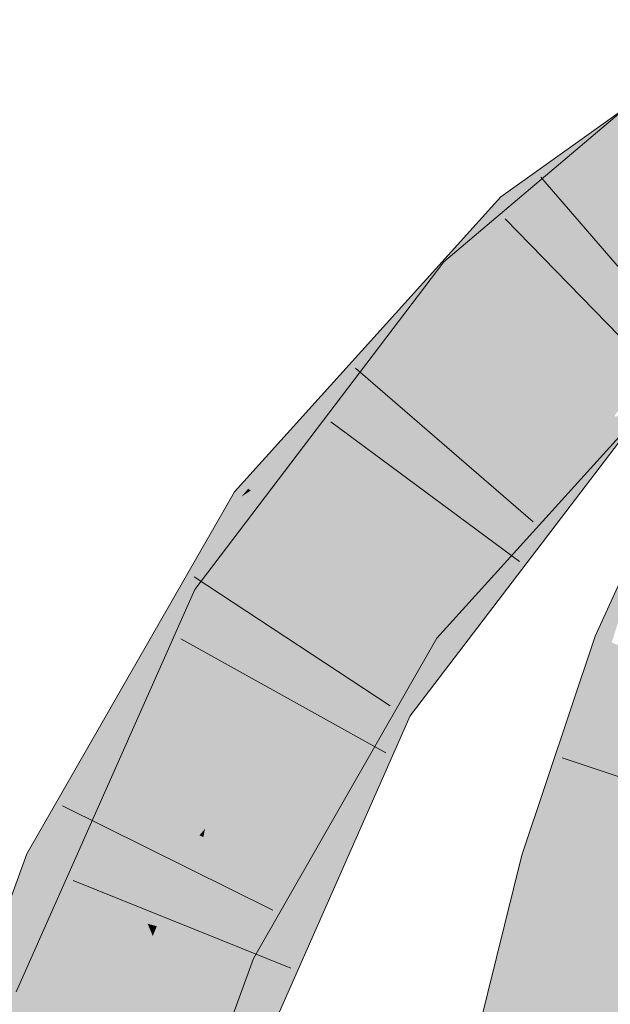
# Model space of a CAD drawing. Extents: x -620 to 300, y 62 to 1162.
# Tile 223 of 256: x 146.505 to 147.096, y 900.22 to 901.205. Entities that reach past the tile are written whole.
import ezdxf

# ---------------------------------------------------------------- set-up
doc = ezdxf.new("R2010")
doc.units = 0
doc.layers.get('0').update_dxf_attribs({"lineweight": 13})
for name, color, linetype, lineweight, true_color in [('E_Leerrohr 25-A06G94ES8I', 7, 'Continuous', 9, 0xff8000), ('E_Leerrohr 25-Shading', 7, 'Continuous', 9, 0xff8000), ('E_Leerrohr 32-A06G94EU8I', 7, 'Continuous', 9, 0x00b300), ('E_Leerrohr 32-Shading', 7, 'Continuous', 9, 0x00b300)]:
    doc.layers.add(name, color=color, linetype=linetype, lineweight=lineweight, true_color=true_color)

# ---------------------------------------------------------------- blocks, each defined once
blk = doc.blocks.new('Shading-A06G94358I', base_point=(225.34361, 853.86963))
at = {"layer": 'E_Leerrohr 25-Shading', "color": 43, "true_color": 0xd7ab7f}
for points in [[(147.14059, 900.71887), (147.08144, 900.58838), (147.0979, 900.58191)], [(147.05862, 900.4527), (147.08144, 900.58838), (147.02701, 900.36346), (147.07559, 900.57098)], [(147.09521, 900.58295), (147.08144, 900.58838), (147.05862, 900.4527)], [(147.0522, 900.38672), (147.0979, 900.58191), (147.05862, 900.4527), (147.09521, 900.58295)], [(147.11552, 900.57501), (147.0979, 900.58191), (147.0522, 900.38672)], [(147.07559, 900.57098), (147.00768, 900.36908), (147.02701, 900.36346)], [(147.05862, 900.4527), (147.02701, 900.36346), (147.03305, 900.36169)], [(147.04283, 900.35889), (147.05862, 900.4527), (147.03305, 900.36169)], [(147.0522, 900.38672), (147.05862, 900.4527), (147.04283, 900.35889)], [(147.00768, 900.36908), (146.94781, 900.12683), (146.98721, 900.13416), (146.98398, 900.12109)], [(147.00768, 900.36908), (146.98721, 900.13416), (147.02701, 900.36346)], [(147.03305, 900.36169), (146.99324, 900.16895), (147.00946, 900.22406), (146.98721, 900.13416)], [(147.02701, 900.36346), (146.99324, 900.16895), (147.03305, 900.36169)], [(147.03305, 900.36169), (147.00946, 900.22406), (147.03786, 900.36029)], [(147.00946, 900.22406), (147.04283, 900.35889), (147.03786, 900.36029)]]:
    blk.add_solid(points, dxfattribs=at)
at = {"layer": 'E_Leerrohr 25-Shading', "color": 31, "true_color": 0xfabd7f}
for points in [[(147.04283, 900.35889), (147.12772, 900.33417), (147.11552, 900.57501), (147.19783, 900.54279)], [(146.98398, 900.12109), (147.07129, 900.10736), (147.04283, 900.35889), (147.12772, 900.33417)], [(147.12772, 900.33417), (147.07129, 900.10736), (147.21259, 900.30951), (147.13725, 900.09692)]]:
    blk.add_solid(points, dxfattribs=at)
at = {"layer": 'E_Leerrohr 32-Shading', "color": 83, "true_color": 0x7fbd7f}
for points in [[(147.11998, 901.10468), (147.12601, 901.12872), (146.9473, 900.94702), (146.92964, 900.96289)], [(146.99898, 901.01453), (147.12297, 901.10742), (146.98683, 901.02771), (147.11455, 901.11896)], [(147.11086, 901.06824), (147.11998, 901.10468), (146.95685, 900.93842), (146.9473, 900.94702)], [(147.01161, 901.00079), (147.12415, 901.10828), (146.99898, 901.01453)], [(147.01161, 901.00079), (147.10104, 901.06464), (147.12415, 901.10828), (147.13208, 901.09717)], [(146.94502, 900.96753), (146.98683, 901.02771), (146.93797, 900.97363)], [(146.99898, 901.01453), (146.98683, 901.02771), (146.9549, 900.95874), (146.94502, 900.96753)], [(146.99898, 901.01453), (146.9549, 900.95874), (147.01161, 901.00079), (146.9653, 900.94952)], [(146.8992, 900.93073), (146.94502, 900.96753), (146.93797, 900.97363)], [(146.8623, 900.81409), (146.92964, 900.96289), (146.6965, 900.62561), (146.91493, 900.94354)], [(146.8992, 900.93073), (146.7364, 900.73401), (146.94502, 900.96753), (146.82318, 900.79224)], [(146.94502, 900.96753), (146.82318, 900.79224), (146.9549, 900.95874)], [(146.92964, 900.96289), (146.8623, 900.81409), (146.9473, 900.94702)], [(146.9549, 900.95874), (146.82318, 900.79224), (146.9653, 900.94952)], [(147.24905, 900.95264), (147.24825, 900.9538), (147.10753, 900.83484), (147.0882, 900.82007)], [(146.91493, 900.94354), (146.68042, 900.63507), (146.6965, 900.62561)], [(146.8623, 900.81409), (146.95685, 900.93842), (146.9473, 900.94702)], [(147.10753, 900.83484), (147.08899, 900.8194), (147.23471, 900.93158), (147.09784, 900.8114)], [(146.73376, 900.73572), (146.8992, 900.93073), (146.72697, 900.74005)], [(146.7364, 900.73401), (146.8992, 900.93073), (146.73376, 900.73572)], [(147.14003, 900.86108), (147.08568, 900.80048), (147.14265, 900.85822), (147.10147, 900.81018)], [(147.04532, 900.7757), (147.10416, 900.83789), (147.10268, 900.83905)], [(147.10489, 900.83868), (147.04532, 900.7757), (147.1132, 900.83118), (147.08568, 900.80048)], [(147.0882, 900.82007), (147.08899, 900.8194), (147.10753, 900.83484)], [(146.8623, 900.81409), (146.6965, 900.62561), (146.71201, 900.61652)], [(147.04604, 900.74036), (147.12634, 900.81964), (147.09846, 900.80597)], [(147.04604, 900.74036), (147.07559, 900.75488), (147.12634, 900.81964), (147.13074, 900.81573)], [(147.0882, 900.82007), (147.06915, 900.79517), (147.08899, 900.8194)], [(147.08899, 900.8194), (147.06915, 900.79517), (147.09784, 900.8114), (147.08534, 900.79529)], [(146.96828, 900.65485), (147.10147, 900.81018), (146.90501, 900.59912), (147.08568, 900.80048)], [(146.91454, 900.59222), (146.91895, 900.58905), (147.10147, 900.81018), (147.10214, 900.81061)], [(147.04272, 900.73877), (147.04604, 900.74036), (147.09825, 900.80585), (147.09846, 900.80597)], [(147.10133, 900.80823), (147.09784, 900.8114), (147.09047, 900.79535), (147.08534, 900.79529)], [(147.10181, 900.80786), (147.10133, 900.80823), (147.09258, 900.79535), (147.09047, 900.79535)], [(147.10181, 900.80786), (147.09258, 900.79535), (147.10202, 900.80762), (147.09328, 900.79535)], [(147.09772, 900.80157), (147.09328, 900.79535), (147.10419, 900.80566), (147.1154, 900.79559)], [(147.02614, 900.71899), (147.08534, 900.79529), (146.86452, 900.52716), (147.06915, 900.79517)], [(146.87326, 900.52203), (146.94212, 900.59229), (147.09047, 900.79535), (147.09258, 900.79535)], [(146.87326, 900.52203), (147.09047, 900.79535), (147.02614, 900.71899)], [(147.05779, 900.76941), (147.08568, 900.80048), (146.90688, 900.62274), (147.04532, 900.7757)], [(147.09258, 900.79535), (146.94212, 900.59229), (147.09328, 900.79535), (146.97252, 900.62604)], [(147.09047, 900.79535), (147.08534, 900.79529), (147.02614, 900.71899)], [(147.04391, 900.72357), (147.09328, 900.79535), (147.04059, 900.7215)], [(147.1154, 900.79559), (147.09328, 900.79535), (147.07559, 900.74353), (147.04391, 900.72357)], [(146.75801, 900.72009), (146.82318, 900.79224), (146.7364, 900.73401)], [(146.90501, 900.59912), (147.05779, 900.76941), (146.89319, 900.6076), (146.90688, 900.62274)], [(147.07559, 900.75488), (147.04604, 900.74036), (146.93771, 900.6026), (146.93655, 900.60333)], [(146.72693, 900.72766), (146.73376, 900.73572), (146.72017, 900.73254), (146.72697, 900.74005)], [(146.72693, 900.72766), (146.7364, 900.73401), (146.73376, 900.73572)], [(147.04391, 900.72357), (146.8961, 900.50861), (147.07559, 900.74353)], [(146.95769, 900.63593), (146.93539, 900.60406), (147.04604, 900.74036), (146.93655, 900.60333)], [(146.95769, 900.63593), (147.04604, 900.74036), (147.04272, 900.73877)], [(146.58206, 900.4295), (146.72017, 900.73254), (146.55283, 900.44128)], [(146.55888, 900.37866), (146.74985, 900.71112), (146.72693, 900.72766)], [(146.72693, 900.72766), (146.72017, 900.73254), (146.58316, 900.42908), (146.58206, 900.4295)], [(146.74985, 900.71112), (146.75801, 900.72009), (146.72693, 900.72766), (146.7364, 900.73401)], [(146.87326, 900.52203), (147.02614, 900.71899), (146.86452, 900.52716)], [(146.8961, 900.50861), (147.04391, 900.72357), (146.97482, 900.62927), (147.04059, 900.7215)], [(146.96828, 900.65485), (146.90501, 900.59912), (146.90619, 900.59827)], [(146.91454, 900.59222), (146.96828, 900.65485), (146.90619, 900.59827)], [(146.95769, 900.63593), (146.91895, 900.58905), (146.91965, 900.58856)], [(146.93539, 900.60406), (146.95769, 900.63593), (146.93324, 900.60547)], [(146.63336, 900.43945), (146.68042, 900.63507), (146.51291, 900.22876), (146.58525, 900.42084)], [(146.68042, 900.63507), (146.63336, 900.43945), (146.6965, 900.62561)], [(146.94212, 900.59229), (146.88498, 900.51514), (146.97252, 900.62604), (146.89096, 900.51166)], [(146.97482, 900.62927), (146.89096, 900.51166), (146.89275, 900.51056)], [(146.8961, 900.50861), (146.97482, 900.62927), (146.89275, 900.51056)], [(146.63336, 900.43945), (146.71201, 900.61652), (146.6965, 900.62561)], [(146.90501, 900.59912), (146.89319, 900.6076), (146.87914, 900.55664), (146.7522, 900.36182)], [(146.90619, 900.59827), (146.90501, 900.59912), (146.87952, 900.55731)], [(146.87952, 900.55731), (146.91454, 900.59222), (146.90619, 900.59827)], [(146.91965, 900.58856), (146.92288, 900.58618), (146.93324, 900.60547), (146.93539, 900.60406)], [(146.93539, 900.60406), (146.92288, 900.58618), (146.93655, 900.60333)], [(146.93655, 900.60333), (146.92288, 900.58618), (146.93771, 900.6026)], [(146.87952, 900.55731), (146.76416, 900.35754), (146.91454, 900.59222), (146.76723, 900.35632)], [(146.80453, 900.40234), (146.91454, 900.59222), (146.77148, 900.35461), (146.76723, 900.35632)], [(146.84163, 900.45593), (146.91454, 900.59222), (146.80458, 900.4024)], [(146.91895, 900.58905), (146.91454, 900.59222), (146.85893, 900.4809), (146.84163, 900.45593)], [(146.85387, 900.46582), (146.92288, 900.58618), (146.91965, 900.58856)], [(146.91965, 900.58856), (146.91895, 900.58905), (146.87231, 900.50024), (146.85893, 900.4809)], [(146.94212, 900.59229), (146.87326, 900.52203), (146.87689, 900.5199)], [(146.88498, 900.51514), (146.94212, 900.59229), (146.87689, 900.5199)], [(146.76416, 900.35754), (146.87952, 900.55731), (146.759, 900.35962)], [(146.7522, 900.36182), (146.70593, 900.28113), (146.87914, 900.55664), (146.70998, 900.27924)], [(146.86452, 900.52716), (146.76622, 900.30524), (146.87326, 900.52203)], [(146.87689, 900.5199), (146.87326, 900.52203), (146.79222, 900.34601), (146.76622, 900.30524)], [(146.88498, 900.51514), (146.87689, 900.5199), (146.84354, 900.42633), (146.79222, 900.34601)], [(146.88347, 900.48883), (146.85597, 900.42444), (146.8961, 900.50861), (146.81671, 900.32935)], [(146.88498, 900.51514), (146.84354, 900.42633), (146.89096, 900.51166), (146.87479, 900.47528)], [(146.89096, 900.51166), (146.87479, 900.47528), (146.89275, 900.51056), (146.88347, 900.48883)], [(146.88347, 900.48883), (146.8961, 900.50861), (146.89275, 900.51056)], [(146.85893, 900.4809), (146.75044, 900.28546), (146.87231, 900.50024), (146.85387, 900.46582)], [(146.87479, 900.47528), (146.8326, 900.38031), (146.88347, 900.48883), (146.84557, 900.40503)], [(146.88347, 900.48883), (146.84557, 900.40503), (146.85701, 900.42688)], [(146.84163, 900.45593), (146.75044, 900.28546), (146.85893, 900.4809)], [(146.8326, 900.38031), (146.87479, 900.47528), (146.73723, 900.19843), (146.84354, 900.42633)], [(146.75044, 900.28546), (146.84163, 900.45593), (146.72832, 900.27075), (146.80458, 900.4024)], [(146.55888, 900.37866), (146.58206, 900.4295), (146.51221, 900.37061), (146.55283, 900.44128)], [(146.63336, 900.43945), (146.51291, 900.22876), (146.53629, 900.22089)], [(146.58206, 900.4295), (146.55888, 900.37866), (146.58316, 900.42908)], [(146.58525, 900.42084), (146.50159, 900.23254), (146.51291, 900.22876)], [(146.70383, 900.16443), (146.73717, 900.1983), (146.79222, 900.34601), (146.84354, 900.42633)], [(146.84557, 900.40503), (146.78044, 900.24744), (146.85701, 900.42688)], [(146.85597, 900.42444), (146.78044, 900.24744), (146.81671, 900.32935)], [(146.84557, 900.40503), (146.73242, 900.15479), (146.78044, 900.24744), (146.73853, 900.15277)], [(146.8326, 900.38031), (146.73242, 900.15479), (146.84557, 900.40503)], [(146.80453, 900.40234), (146.7715, 900.35461), (146.77586, 900.35284)], [(146.73242, 900.15479), (146.8326, 900.38031), (146.71899, 900.15936), (146.73723, 900.19843)], [(146.51221, 900.37061), (146.48933, 900.30811), (146.39363, 899.94067), (146.38426, 899.94305)], [(146.51221, 900.37061), (146.39363, 899.94067), (146.54546, 900.35529)], [(146.55888, 900.37866), (146.51221, 900.37061), (146.54546, 900.35529)], [(146.70998, 900.27924), (146.71704, 900.276), (146.759, 900.35962), (146.76416, 900.35754)], [(146.76416, 900.35754), (146.71704, 900.276), (146.76723, 900.35632)], [(146.76723, 900.35632), (146.71704, 900.276), (146.77148, 900.35461)], [(146.7715, 900.35461), (146.71704, 900.276), (146.77586, 900.35284), (146.72832, 900.27075)], [(146.70383, 900.16443), (146.79222, 900.34601), (146.76622, 900.30524)], [(146.70593, 900.28113), (146.6758, 900.19897), (146.70998, 900.27924)], [(146.75044, 900.28546), (146.72832, 900.27075), (146.73917, 900.26575)], [(146.71704, 900.276), (146.70998, 900.27924), (146.6908, 900.21478), (146.6758, 900.19897)], [(146.72832, 900.27075), (146.71704, 900.276), (146.71695, 900.24237), (146.6908, 900.21478)], [(146.65144, 900.06189), (146.72903, 900.23816), (146.71695, 900.24237), (146.73917, 900.26575)], [(146.71695, 900.24237), (146.73917, 900.26575), (146.72832, 900.27075)], [(146.57715, 899.89307), (146.71695, 900.24237), (146.62735, 900.06689), (146.6908, 900.21478)], [(146.65144, 900.06189), (146.71695, 900.24237), (146.64525, 900.06317)], [(146.50159, 900.23254), (146.47226, 899.95972), (146.51291, 900.22876)], [(146.65382, 900.06134), (146.70238, 900.16785), (146.65144, 900.06189), (146.72903, 900.23816)], [(146.70683, 900.17767), (146.72903, 900.23816), (146.70244, 900.16803)], [(146.47226, 899.95972), (146.53629, 900.22089), (146.51291, 900.22876)]]:
    blk.add_solid(points, dxfattribs=at)
at = {"layer": 'E_Leerrohr 32-Shading', "color": 83, "true_color": 0x7fd57f}
for points in [[(147.14542, 901.008), (147.11086, 901.06824), (147.02252, 900.87927), (146.95685, 900.93842)], [(147.13426, 900.99976), (147.10104, 901.06464), (147.06984, 900.93744), (147.01161, 901.00079)], [(146.87859, 900.72247), (147.06984, 900.93744), (146.9653, 900.94952), (147.01161, 901.00079)], [(147.15434, 900.99243), (147.14542, 901.008), (147.06355, 900.92224)], [(147.02252, 900.87927), (147.15532, 900.99078), (147.06355, 900.92224), (147.15434, 900.99243)], [(147.21098, 900.96863), (147.15532, 900.99078), (147.04802, 900.85626), (147.02252, 900.87927)], [(147.14148, 900.98566), (147.13426, 900.99976), (147.07143, 900.93567), (147.06984, 900.93744)], [(147.10307, 900.90125), (147.14148, 900.98566), (147.07143, 900.93567)], [(147.24815, 900.95386), (147.21098, 900.96863), (147.0731, 900.83368), (147.04802, 900.85626)], [(147.0882, 900.82007), (147.24825, 900.9538), (147.0731, 900.83368), (147.24815, 900.95386)], [(146.9653, 900.94952), (146.82318, 900.79224), (146.8371, 900.77472)], [(146.87859, 900.72247), (146.9653, 900.94952), (146.8371, 900.77472)], [(146.95685, 900.93842), (146.8623, 900.81409), (147.02252, 900.87927), (146.92119, 900.74628)], [(147.06984, 900.93744), (146.87859, 900.72247), (147.03412, 900.89447)], [(147.07143, 900.93567), (147.06984, 900.93744), (147.03412, 900.89447)], [(147.07542, 900.93134), (147.07143, 900.93567), (147.03569, 900.89307), (147.03412, 900.89447)], [(147.0625, 900.86896), (147.10307, 900.90125), (147.03569, 900.89307), (147.07542, 900.93134)], [(147.0625, 900.86896), (147.03412, 900.89447), (146.91536, 900.75177), (147.0312, 900.89124)], [(147.10307, 900.90125), (147.06599, 900.8717), (147.13124, 900.87061), (147.0925, 900.8479)], [(147.0312, 900.89124), (146.87859, 900.72247), (146.91536, 900.75177)], [(147.02252, 900.87927), (146.92119, 900.74628), (147.04802, 900.85626)], [(147.06599, 900.8717), (146.87859, 900.72247), (147.0925, 900.8479)], [(147.0925, 900.8479), (147.09392, 900.84668), (147.12848, 900.86902)], [(147.09392, 900.84668), (147.10112, 900.84039), (147.12848, 900.86902), (147.13124, 900.87061)], [(146.92119, 900.74628), (147.0882, 900.82007), (147.04802, 900.85626)], [(146.83234, 900.67133), (147.0925, 900.8479), (146.87859, 900.72247)], [(146.83234, 900.67133), (146.89342, 900.63208), (147.0925, 900.8479), (147.10112, 900.84039)], [(146.89389, 900.63177), (147.10112, 900.84039), (146.89342, 900.63208)], [(146.89389, 900.63177), (147.04532, 900.7757), (147.10112, 900.84039), (147.10268, 900.83905)], [(146.84303, 900.66443), (146.9035, 900.76666), (146.71201, 900.61652), (146.8623, 900.81409)], [(147.0882, 900.82007), (146.92119, 900.74628), (146.82961, 900.54761), (146.78825, 900.57184)], [(147.0882, 900.82007), (146.82961, 900.54761), (147.06915, 900.79517)], [(146.82961, 900.54761), (146.86452, 900.52716), (147.06915, 900.79517)], [(146.87143, 900.73151), (146.82318, 900.79224), (146.82152, 900.65936), (146.74985, 900.71112)], [(147.04532, 900.7757), (146.89345, 900.63135), (146.90688, 900.62274)], [(146.91599, 900.75226), (146.9035, 900.76666), (146.84315, 900.66461)], [(146.78825, 900.57184), (146.92119, 900.74628), (146.84315, 900.66461), (146.91599, 900.75226)], [(146.87143, 900.73151), (146.82152, 900.65936), (146.83234, 900.67133)], [(146.87859, 900.72247), (146.87143, 900.73151), (146.83234, 900.67133)], [(146.75366, 900.70837), (146.74985, 900.71112), (146.60074, 900.3432), (146.55888, 900.37866)], [(146.82152, 900.65936), (146.75366, 900.70837), (146.62717, 900.32074), (146.60074, 900.3432)], [(146.87914, 900.6178), (146.89342, 900.63208), (146.82152, 900.65936), (146.83234, 900.67133)], [(146.82361, 900.65784), (146.82152, 900.65936), (146.69057, 900.39551), (146.62717, 900.32074)], [(146.87914, 900.6178), (146.82361, 900.65784), (146.69057, 900.39551)], [(146.84303, 900.66443), (146.71201, 900.61652), (146.77336, 900.58057)], [(146.78186, 900.57556), (146.78825, 900.57184), (146.83206, 900.65125), (146.84303, 900.66443)], [(146.77336, 900.58057), (146.78186, 900.57556), (146.83206, 900.65125)], [(146.89342, 900.63208), (146.87914, 900.6178), (146.89389, 900.63177)], [(146.89345, 900.63135), (146.87914, 900.6178), (146.90688, 900.62274), (146.89319, 900.6076)], [(146.77336, 900.58057), (146.71201, 900.61652), (146.66551, 900.41473), (146.63336, 900.43945)], [(146.89319, 900.6076), (146.87914, 900.6178), (146.73361, 900.44623)], [(146.89319, 900.6076), (146.68892, 900.38733), (146.7522, 900.36182)], [(146.68892, 900.38733), (146.89319, 900.6076), (146.69057, 900.39551), (146.73361, 900.44623)], [(146.78825, 900.57184), (146.77336, 900.58057), (146.70511, 900.3844), (146.66551, 900.41473)], [(146.78825, 900.57184), (146.70511, 900.3844), (146.82961, 900.54761)], [(146.70511, 900.3844), (146.86452, 900.52716), (146.82961, 900.54761)], [(146.86452, 900.52716), (146.70511, 900.3844), (146.6823, 900.17169), (146.62006, 900.19263)], [(146.86452, 900.52716), (146.6823, 900.17169), (146.76622, 900.30524)], [(146.68687, 900.38818), (146.68962, 900.39624), (146.53629, 900.22089), (146.63336, 900.43945)], [(146.70511, 900.3844), (146.68962, 900.39624), (146.62006, 900.19263)], [(146.69057, 900.39551), (146.68498, 900.38892), (146.68686, 900.38818)], [(146.68892, 900.38733), (146.69057, 900.39551), (146.68686, 900.38818)], [(146.68687, 900.38818), (146.53629, 900.22089), (146.59245, 900.20197)], [(146.62006, 900.19263), (146.68687, 900.38818), (146.59245, 900.20197)], [(146.70593, 900.28113), (146.68892, 900.38733), (146.63692, 900.31299), (146.64978, 900.34515)], [(146.68892, 900.38733), (146.68498, 900.38892), (146.64978, 900.34515), (146.6515, 900.34949)], [(146.68892, 900.38733), (146.70593, 900.28113), (146.7522, 900.36182)], [(146.55888, 900.37866), (146.54546, 900.35529), (146.62717, 900.32074), (146.62569, 900.31818)], [(146.54546, 900.35529), (146.39363, 899.94067), (146.57132, 900.34332), (146.47746, 899.91888)], [(146.47746, 899.91888), (146.47919, 899.91846), (146.57132, 900.34332), (146.62569, 900.31818)], [(146.64978, 900.34515), (146.62717, 900.32074), (146.63692, 900.31299), (146.62569, 900.31818)], [(146.6515, 900.34949), (146.62717, 900.32074), (146.64978, 900.34515)], [(146.4807, 899.91809), (146.62569, 900.31818), (146.47919, 899.91846)], [(146.4807, 899.91809), (146.55109, 900.03149), (146.62569, 900.31818), (146.63312, 900.30054)], [(146.63692, 900.31299), (146.62569, 900.31818), (146.63312, 900.30054)], [(146.7059, 900.28101), (146.70593, 900.28113), (146.63312, 900.30054), (146.63692, 900.31299)], [(146.6823, 900.17169), (146.70383, 900.16443), (146.76622, 900.30524)], [(146.63312, 900.30054), (146.6021, 900.19885), (146.63828, 900.28827)], [(146.64226, 900.2981), (146.63312, 900.30054), (146.63828, 900.28827)], [(146.6674, 900.21899), (146.7059, 900.28101), (146.63828, 900.28827), (146.64226, 900.2981)], [(146.6021, 900.19885), (146.55109, 900.03149), (146.63828, 900.28827), (146.6674, 900.21899)], [(146.6674, 900.21899), (146.6758, 900.19897), (146.7059, 900.28101)], [(146.62006, 900.19263), (146.53629, 900.22089), (146.50497, 899.94293), (146.47226, 899.95972)]]:
    blk.add_solid(points, dxfattribs=at)
blk = doc.blocks.new('Referenz-A06G94EW8I')
at = {"layer": 'E_Leerrohr 25-A06G94ES8I', "linetype": 'Continuous', "ltscale": 0.13}
for p, q in [((147.08144, 900.58836), (147.1725, 900.78926)), ((147.00768, 900.36908), (147.08144, 900.58836)), ((147.27104, 900.3918), (147.04826, 900.46661)), ((146.94781, 900.12683), (147.00768, 900.36908))]:
    blk.add_line(p, q, dxfattribs=at)
at = {"layer": 'E_Leerrohr 32-A06G94EU8I', "linetype": 'Continuous', "ltscale": 0.13}
for p, q in [((146.98683, 901.02772), (147.23498, 901.20502)), ((146.92965, 900.96291), (147.126, 901.12873)), ((147.1803, 900.86962), (147.0268, 901.04756)), ((146.72017, 900.73253), (146.98683, 901.02772)), ((147.15508, 900.83755), (146.99116, 901.00594)), ((146.68042, 900.63504), (146.92965, 900.96291)), ((147.01906, 900.70266), (146.84133, 900.8564)), ((146.92288, 900.5862), (147.15602, 900.84366)), ((147.00553, 900.66311), (146.81656, 900.80281)), ((146.8961, 900.50862), (147.1154, 900.79559)), ((146.51221, 900.37062), (146.72017, 900.73253)), ((146.87586, 900.51844), (146.67959, 900.64768)), ((146.50159, 900.23254), (146.68042, 900.63504)), ((146.87176, 900.47145), (146.6663, 900.58552)), ((146.73916, 900.26576), (146.92288, 900.5862)), ((146.73852, 900.15276), (146.8961, 900.50862)), ((146.75857, 900.31409), (146.54797, 900.41838)), ((146.35819, 899.94983), (146.51221, 900.37062)), ((146.77665, 900.25607), (146.55866, 900.34385)), ((146.60019, 899.88707), (146.73916, 900.26576))]:
    blk.add_line(p, q, dxfattribs=at)

msp = doc.modelspace()

# ---------------------------------------------------------------- block references
at = {"color": 8, "lineweight": 25, "ltscale": 0.25, "true_color": 0x808080}
msp.add_blockref('Referenz-A06G94EW8I', (0, 0), dxfattribs=at)
msp.add_blockref('Shading-A06G94358I', (225.34361, 853.86963))

doc.saveas('drawing.dxf')
